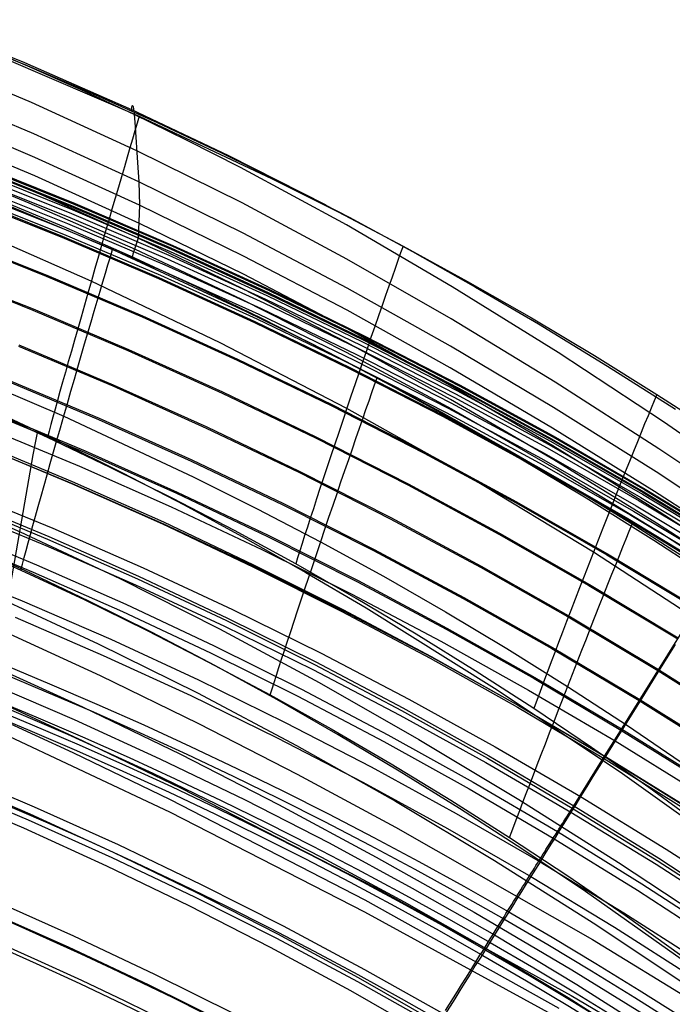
# Model space of a CAD drawing. Extents: x 112 to 670, y -274 to 273.
# Tile 82 of 84: x 488 to 527, y 197 to 257. Entities that reach past the tile are written whole.
import ezdxf

# ---------------------------------------------------------------- set-up
doc = ezdxf.new("R2010")
doc.units = 0
doc.layers.add('PREDEFINITO', color=7, linetype='CONTINUOUS')

msp = doc.modelspace()

# ---------------------------------------------------------------- linework, layer by layer
at = {"layer": 'PREDEFINITO'}
for p, q in [((487.97, 254.211, 403.387), (481.494, 256.818, 403.072)), ((484.149, 255.658, 404.415), (488.123, 254.045, 404.426)), ((488.16, 254.007, 387.391), (484.941, 255.363, 387.237)), ((488.374, 251.811, 371.517), (481.97, 254.492, 371.217)), ((486.731, 254.494, 404.412), (494.901, 250.981, 404.428)), ((494.449, 251.368, 403.729), (487.97, 254.211, 403.387)), ((488.123, 254.045, 404.426), (492.066, 252.359, 404.433)), ((491.377, 252.582, 387.552), (488.16, 254.007, 387.391)), ((488.517, 249.914, 355.667), (482.139, 252.598, 355.362)), ((494.592, 251.086, 387.721), (491.377, 252.582, 387.552)), ((492.066, 252.359, 404.433), (495.981, 250.6, 404.436)), ((494.755, 248.891, 371.845), (488.374, 251.811, 371.517)), ((494.448, 251.305, 404.434), (494.449, 251.368, 403.729)), ((494.449, 251.368, 403.729), (494.455, 251.514, 401.64)), ((500.325, 248.579, 404.065), (494.449, 251.368, 403.729)), ((494.455, 251.514, 401.64), (494.466, 251.6, 399.589)), ((494.466, 251.6, 399.589), (494.482, 251.631, 397.571)), ((494.482, 251.631, 397.571), (494.5, 251.61, 395.578)), ((494.5, 251.61, 395.578), (494.522, 251.542, 393.603)), ((494.522, 251.542, 393.603), (494.545, 251.429, 391.64)), ((494.545, 251.429, 391.64), (494.568, 251.276, 389.682)), ((488.585, 248.489, 339.739), (482.221, 251.169, 339.433)), ((494.568, 251.276, 389.682), (494.592, 251.086, 387.721)), ((494.592, 251.086, 387.721), (494.638, 250.616, 383.776)), ((497.805, 249.519, 387.898), (494.592, 251.086, 387.721)), ((494.901, 250.981, 404.428), (502.946, 247.19, 404.429)), ((494.638, 250.616, 383.776), (494.817, 247.873, 363.917)), ((495.981, 250.6, 404.436), (499.872, 248.765, 404.435)), ((488.583, 247.368, 323.786), (482.217, 250.042, 323.482)), ((494.865, 247.017, 355.997), (488.517, 249.914, 355.667)), ((488.476, 246.451, 307.853), (482.088, 249.102, 307.552)), ((501.016, 247.881, 388.084), (497.805, 249.519, 387.898)), ((494.916, 245.606, 340.068), (488.585, 248.489, 339.739)), ((501.114, 245.729, 372.202), (494.755, 248.891, 371.845)), ((499.872, 248.765, 404.435), (503.741, 246.853, 404.429)), ((506.205, 245.593, 404.423), (500.325, 248.579, 404.065)), ((488.247, 245.725, 291.844), (481.813, 248.322, 291.557)), ((484.972, 247.855, 259.832), (490.923, 245.466, 259.78)), ((484.987, 247.876, 270.953), (490.939, 245.49, 270.9)), ((484.992, 247.909, 261.017), (490.944, 245.52, 260.965)), ((485.041, 248.032, 269.774), (490.996, 245.642, 269.721)), ((485.048, 248.059, 264.896), (491.003, 245.668, 264.844)), ((485.059, 248.09, 266.077), (491.015, 245.698, 266.025)), ((494.817, 247.873, 363.917), (494.865, 247.017, 355.997)), ((507.429, 244.403, 388.477), (501.016, 247.881, 388.084)), ((484.763, 247.228, 271.926), (490.705, 244.857, 271.879)), ((484.848, 247.475, 271.787), (490.795, 245.098, 271.737)), ((484.926, 247.701, 271.453), (490.876, 245.319, 271.401)), ((494.915, 244.494, 324.113), (488.583, 247.368, 323.786)), ((484.63, 246.847, 272.085), (490.566, 244.485, 272.044)), ((494.865, 247.017, 355.997), (494.916, 245.606, 340.068)), ((501.181, 243.905, 356.351), (494.865, 247.017, 355.997)), ((502.946, 247.19, 404.429), (506.918, 245.19, 404.422)), ((503.741, 246.853, 404.429), (507.59, 244.864, 404.419)), ((484.297, 246.02, 225.82), (490.205, 243.656, 225.772)), ((484.322, 246.087, 227.002), (490.231, 243.722, 226.954)), ((484.397, 246.202, 272.293), (490.319, 243.851, 272.256)), ((484.501, 246.484, 272.217), (490.429, 244.129, 272.179)), ((493.281, 242.907, 278.161), (485.088, 246.362, 278.149)), ((494.835, 243.598, 308.174), (488.476, 246.451, 307.853)), ((490.34, 244.278, 278.151), (486.268, 245.981, 278.146)), ((494.664, 242.923, 292.151), (488.247, 245.725, 291.844)), ((490.923, 245.466, 259.78), (496.82, 242.935, 259.726)), ((490.939, 245.49, 270.9), (496.839, 242.961, 270.845)), ((490.944, 245.52, 260.965), (496.843, 242.987, 260.911)), ((490.996, 245.642, 269.721), (496.899, 243.11, 269.666)), ((491.003, 245.668, 264.844), (496.906, 243.134, 264.789)), ((491.015, 245.698, 266.025), (496.919, 243.164, 265.97)), ((494.916, 245.606, 340.068), (494.835, 243.598, 308.174)), ((501.212, 242.521, 340.42), (494.916, 245.606, 340.068)), ((507.45, 242.332, 372.586), (501.114, 245.729, 372.202)), ((490.705, 244.857, 271.879), (496.595, 242.345, 271.83)), ((490.795, 245.098, 271.737), (496.689, 242.579, 271.684)), ((490.876, 245.319, 271.401), (496.774, 242.794, 271.347)), ((506.918, 245.19, 404.422), (510.854, 243.122, 404.409)), ((507.59, 244.864, 404.419), (511.422, 242.795, 404.404)), ((491.995, 241.001, 409.73), (484.082, 244.474, 409.729)), ((494.37, 242.504, 278.158), (490.34, 244.278, 278.151)), ((490.566, 244.485, 272.044), (496.449, 241.981, 272)), ((501.212, 241.418, 324.464), (494.915, 244.494, 324.113)), ((513.833, 240.666, 388.9), (507.429, 244.403, 388.477)), ((483.421, 243.636, 181.937), (489.274, 241.305, 181.894)), ((483.445, 243.7, 183.12), (489.299, 241.368, 183.077)), ((490.205, 243.656, 225.772), (496.061, 241.151, 225.722)), ((490.231, 243.722, 226.954), (496.088, 241.216, 226.904)), ((490.319, 243.851, 272.256), (496.189, 241.358, 272.218)), ((490.429, 244.129, 272.179), (496.305, 241.631, 272.14)), ((507.467, 240.585, 356.729), (501.181, 243.905, 356.351)), ((494.835, 243.598, 308.174), (494.499, 242.64, 281.734)), ((501.163, 240.541, 308.516), (494.835, 243.598, 308.174)), ((496.899, 243.11, 269.666), (502.745, 240.436, 269.609)), ((496.906, 243.134, 264.789), (502.751, 240.458, 264.733)), ((496.919, 243.164, 265.97), (502.765, 240.488, 265.914)), ((510.854, 243.122, 404.409), (514.752, 240.983, 404.389)), ((501.352, 239.171, 278.176), (493.281, 242.907, 278.161)), ((498.36, 240.659, 278.167), (494.37, 242.504, 278.158)), ((494.499, 242.64, 281.734), (494.468, 242.46, 278.159)), ((501.062, 239.911, 292.479), (494.664, 242.923, 292.151)), ((496.689, 242.579, 271.684), (502.526, 239.92, 271.63)), ((496.774, 242.794, 271.347), (502.615, 240.129, 271.291)), ((496.82, 242.935, 259.726), (502.661, 240.262, 259.671)), ((496.839, 242.961, 270.845), (502.683, 240.291, 270.788)), ((496.843, 242.987, 260.911), (502.685, 240.314, 260.855)), ((507.473, 239.238, 340.796), (501.212, 242.521, 340.42)), ((511.422, 242.795, 404.404), (515.24, 240.645, 404.384)), ((496.449, 241.981, 272), (502.277, 239.337, 271.956)), ((496.595, 242.345, 271.83), (502.43, 239.691, 271.78)), ((513.764, 238.713, 372.996), (507.45, 242.332, 372.586)), ((482.656, 241.555, 144.218), (488.46, 239.251, 144.179)), ((482.68, 241.621, 145.401), (488.486, 239.317, 145.362)), ((489.274, 241.305, 181.894), (495.075, 238.833, 181.849)), ((489.299, 241.368, 183.077), (495.101, 238.895, 183.032)), ((496.189, 241.358, 272.218), (502.005, 238.725, 272.178)), ((496.305, 241.631, 272.14), (502.127, 238.994, 272.1)), ((507.475, 238.146, 324.836), (501.212, 241.418, 324.464)), ((499.787, 237.273, 409.751), (491.995, 241.001, 409.73)), ((496.061, 241.151, 225.722), (501.86, 238.505, 225.67)), ((496.088, 241.216, 226.904), (501.889, 238.569, 226.852)), ((502.311, 238.743, 278.175), (498.36, 240.659, 278.167)), ((520.227, 236.688, 389.35), (513.833, 240.666, 388.9)), ((514.752, 240.983, 404.389), (518.612, 238.775, 404.363)), ((515.24, 240.645, 404.384), (519.046, 238.413, 404.359)), ((507.462, 237.284, 308.879), (501.163, 240.541, 308.516)), ((502.615, 240.129, 271.291), (508.396, 237.325, 271.233)), ((502.661, 240.262, 259.671), (508.441, 237.451, 259.613)), ((502.683, 240.291, 270.788), (508.466, 237.483, 270.73)), ((502.685, 240.314, 260.855), (508.466, 237.502, 260.798)), ((502.745, 240.436, 269.609), (508.53, 237.623, 269.55)), ((502.751, 240.458, 264.733), (508.536, 237.644, 264.675)), ((502.765, 240.488, 265.914), (508.551, 237.673, 265.856)), ((513.723, 237.064, 357.131), (507.467, 240.585, 356.729)), ((507.44, 236.688, 292.828), (501.062, 239.911, 292.479)), ((502.43, 239.691, 271.78), (508.204, 236.9, 271.727)), ((502.526, 239.92, 271.63), (508.304, 237.122, 271.574)), ((488.46, 239.251, 144.179), (494.213, 236.809, 144.138)), ((488.486, 239.317, 145.362), (494.241, 236.874, 145.321)), ((495.101, 238.895, 183.032), (500.848, 236.285, 182.986)), ((505.338, 237.199, 278.183), (501.352, 239.171, 278.176)), ((502.127, 238.994, 272.1), (507.889, 236.219, 272.058)), ((502.277, 239.337, 271.956), (508.046, 236.554, 271.909)), ((513.701, 235.765, 341.193), (507.473, 239.238, 340.796)), ((495.075, 238.833, 181.849), (500.821, 236.224, 181.803)), ((501.86, 238.505, 225.67), (507.6, 235.723, 225.617)), ((501.889, 238.569, 226.852), (507.63, 235.786, 226.799)), ((502.005, 238.725, 272.178), (507.761, 235.955, 272.137)), ((506.227, 236.754, 278.183), (502.311, 238.743, 278.175)), ((520.056, 234.885, 373.431), (513.764, 238.713, 372.996)), ((518.612, 238.775, 404.363), (522.43, 236.497, 404.33)), ((519.046, 238.413, 404.359), (523.215, 235.866, 404.323)), ((513.704, 234.685, 325.23), (507.475, 238.146, 324.836)), ((508.551, 237.673, 265.856), (514.272, 234.722, 265.796)), ((487.623, 237.139, 106.899), (493.328, 234.728, 106.862)), ((507.448, 233.298, 409.799), (499.787, 237.273, 409.751)), ((509.288, 235.158, 278.189), (505.338, 237.199, 278.183)), ((513.731, 233.831, 309.262), (507.462, 237.284, 308.879)), ((508.304, 237.122, 271.574), (514.019, 234.188, 271.516)), ((508.396, 237.325, 271.233), (514.113, 234.385, 271.173)), ((508.441, 237.451, 259.613), (514.157, 234.503, 259.554)), ((508.466, 237.502, 260.798), (514.183, 234.553, 260.738)), ((508.466, 237.483, 270.73), (514.185, 234.538, 270.669)), ((508.53, 237.623, 269.55), (514.251, 234.674, 269.489)), ((508.536, 237.644, 264.675), (514.257, 234.693, 264.615)), ((487.596, 237.07, 105.715), (493.299, 234.66, 105.679)), ((494.213, 236.809, 144.138), (499.912, 234.231, 144.096)), ((494.241, 236.874, 145.321), (499.941, 234.295, 145.279)), ((510.11, 234.694, 278.19), (506.227, 236.754, 278.183)), ((513.797, 233.254, 293.199), (507.44, 236.688, 292.828)), ((508.046, 236.554, 271.909), (513.752, 233.636, 271.862)), ((508.204, 236.9, 271.727), (513.916, 233.972, 271.673)), ((519.951, 233.353, 357.554), (513.723, 237.064, 357.131)), ((526.609, 232.483, 389.826), (520.227, 236.688, 389.35)), ((522.43, 236.497, 404.33), (526.207, 234.15, 404.291)), ((482.381, 236.223, 273.101), (490.331, 232.832, 273.078)), ((500.821, 236.224, 181.803), (506.508, 233.479, 181.755)), ((500.848, 236.285, 182.986), (506.537, 233.539, 182.937)), ((507.761, 235.955, 272.137), (513.455, 233.049, 272.095)), ((507.889, 236.219, 272.058), (513.589, 233.309, 272.015)), ((507.6, 235.723, 225.617), (513.276, 232.805, 225.562)), ((507.63, 235.786, 226.799), (513.308, 232.867, 226.744)), ((519.898, 232.109, 341.611), (513.701, 235.765, 341.193)), ((523.215, 235.866, 404.323), (527.328, 233.248, 404.281)), ((486.781, 235.014, 72.401), (492.436, 232.633, 72.368)), ((486.812, 235.092, 73.58), (492.469, 232.71, 73.548)), ((493.328, 234.728, 106.862), (498.979, 232.182, 106.824)), ((513.201, 233.047, 278.192), (509.288, 235.158, 278.189)), ((513.961, 232.561, 278.196), (510.11, 234.694, 278.19)), ((514.257, 234.693, 264.615), (519.909, 231.608, 264.554)), ((514.272, 234.722, 265.796), (519.925, 231.637, 265.734)), ((526.327, 230.858, 373.889), (520.056, 234.885, 373.431)), ((493.299, 234.66, 105.679), (498.948, 232.115, 105.642)), ((499.912, 234.231, 144.096), (505.553, 231.518, 144.053)), ((499.941, 234.295, 145.279), (505.584, 231.581, 145.235)), ((519.902, 231.041, 325.644), (513.704, 234.685, 325.23)), ((514.019, 234.188, 271.516), (519.665, 231.12, 271.457)), ((514.113, 234.385, 271.173), (519.762, 231.311, 271.112)), ((514.157, 234.503, 259.554), (519.805, 231.421, 259.493)), ((514.183, 234.553, 260.738), (519.832, 231.471, 260.677)), ((514.185, 234.538, 270.669), (519.836, 231.458, 270.607)), ((514.251, 234.674, 269.489), (519.904, 231.591, 269.427)), ((526.207, 234.15, 404.291), (529.94, 231.734, 404.246)), ((506.537, 233.539, 182.937), (512.163, 230.659, 182.888)), ((519.972, 230.187, 309.667), (513.731, 233.831, 309.262)), ((513.752, 233.636, 271.862), (519.391, 230.585, 271.813)), ((513.916, 233.972, 271.673), (519.56, 230.911, 271.618)), ((489.34, 231.549, 403.488), (485.501, 233.293, 403.499)), ((485.983, 233.001, 42.824), (491.592, 230.649, 42.795)), ((486.014, 233.08, 44.013), (491.625, 230.727, 43.984)), ((486.298, 233.066, 403.457), (490.109, 231.275, 403.463)), ((506.508, 233.479, 181.755), (512.132, 230.6, 181.705)), ((514.977, 229.075, 409.88), (507.448, 233.298, 409.799)), ((517.076, 230.866, 278.193), (513.201, 233.047, 278.192)), ((513.455, 233.049, 272.095), (519.082, 230.011, 272.051)), ((513.589, 233.309, 272.015), (519.222, 230.266, 271.97)), ((520.132, 229.61, 293.593), (513.797, 233.254, 293.199)), ((526.152, 229.459, 357.999), (519.951, 233.353, 357.554)), ((490.331, 232.832, 273.078), (498.164, 229.169, 273.05)), ((492.436, 232.633, 72.368), (498.038, 230.119, 72.335)), ((492.469, 232.71, 73.548), (498.073, 230.195, 73.514)), ((513.276, 232.805, 225.562), (518.884, 229.755, 225.506)), ((513.308, 232.867, 226.744), (518.918, 229.815, 226.687)), ((517.784, 230.356, 278.2), (513.961, 232.561, 278.196)), ((532.98, 228.067, 390.327), (526.609, 232.483, 389.826)), ((485.677, 232.133, 273.049), (491.276, 229.809, 273.017)), ((488.62, 231.222, 401.403), (488.76, 231.928, 403.457)), ((498.948, 232.115, 105.642), (504.54, 229.437, 105.603)), ((498.979, 232.182, 106.824), (504.572, 229.503, 106.786)), ((526.065, 228.277, 342.05), (519.898, 232.109, 341.611)), ((485.274, 231.215, 19.622), (490.841, 228.888, 19.596)), ((488.484, 230.494, 399.416), (488.62, 231.222, 401.403)), ((493.146, 229.737, 403.491), (489.34, 231.549, 403.488)), ((490.109, 231.275, 403.463), (493.879, 229.409, 403.485)), ((505.553, 231.518, 144.053), (511.133, 228.674, 144.008)), ((505.584, 231.581, 145.235), (511.165, 228.735, 145.19)), ((519.665, 231.12, 271.457), (525.241, 227.92, 271.396)), ((519.762, 231.311, 271.112), (525.339, 228.105, 271.049)), ((519.805, 231.421, 259.493), (525.38, 228.208, 259.431)), ((519.832, 231.471, 260.677), (525.409, 228.256, 260.615)), ((519.836, 231.458, 270.607), (525.415, 228.248, 270.543)), ((519.904, 231.591, 269.427), (525.485, 228.376, 269.363)), ((519.909, 231.608, 264.554), (525.489, 228.391, 264.491)), ((519.925, 231.637, 265.734), (525.506, 228.419, 265.671)), ((485.225, 231.091, 18.468), (490.789, 228.766, 18.443)), ((485.255, 231.07, 273.007), (490.83, 228.762, 272.975)), ((491.592, 230.649, 42.795), (497.149, 228.166, 42.765)), ((491.625, 230.727, 43.984), (497.183, 228.242, 43.953)), ((512.132, 230.6, 181.705), (517.69, 227.59, 181.654)), ((512.163, 230.659, 182.888), (517.722, 227.648, 182.837)), ((520.911, 228.615, 278.191), (517.076, 230.866, 278.193)), ((519.391, 230.585, 271.813), (524.96, 227.402, 271.763)), ((519.56, 230.911, 271.618), (525.133, 227.719, 271.562)), ((526.07, 227.22, 326.079), (519.902, 231.041, 325.644)), ((532.578, 226.645, 374.369), (526.327, 230.858, 373.889)), ((488.219, 228.983, 395.591), (488.484, 230.494, 399.416)), ((498.038, 230.119, 72.335), (503.584, 227.473, 72.3)), ((498.073, 230.195, 73.514), (503.62, 227.548, 73.479)), ((521.929, 227.864, 278.199), (517.784, 230.356, 278.2)), ((519.082, 230.011, 272.051), (524.639, 226.841, 272.007)), ((519.222, 230.266, 271.97), (524.784, 227.091, 271.925)), ((526.185, 226.357, 310.092), (519.972, 230.187, 309.667)), ((491.276, 229.809, 273.017), (496.824, 227.355, 272.983)), ((496.919, 227.857, 403.508), (493.146, 229.737, 403.491)), ((493.879, 229.409, 403.485), (497.612, 227.47, 403.525)), ((504.54, 229.437, 105.603), (510.071, 226.628, 105.563)), ((504.572, 229.503, 106.786), (510.105, 226.693, 106.746)), ((518.884, 229.755, 225.506), (524.422, 226.573, 225.448)), ((518.918, 229.815, 226.687), (524.456, 226.633, 226.63)), ((526.446, 225.753, 294.011), (520.132, 229.61, 293.593)), ((532.328, 225.39, 358.463), (526.152, 229.459, 357.999)), ((487.128, 222.707, 380.602), (488.219, 228.983, 395.591)), ((490.789, 228.766, 18.443), (496.301, 226.311, 18.416)), ((490.83, 228.762, 272.975), (496.354, 226.323, 272.941)), ((490.841, 228.888, 19.596), (496.356, 226.431, 19.569)), ((498.164, 229.169, 273.05), (502.033, 227.233, 273.036)), ((511.165, 228.735, 145.19), (516.68, 225.76, 145.144)), ((522.369, 224.604, 409.988), (514.977, 229.075, 409.88)), ((481.66, 228.435, 387.975), (487.691, 225.84, 388.201)), ((484.166, 228.322, 272.778), (489.677, 226.053, 272.747)), ((497.149, 228.166, 42.765), (502.649, 225.553, 42.734)), ((497.183, 228.242, 43.953), (502.686, 225.628, 43.922)), ((511.133, 228.674, 144.008), (516.646, 225.699, 143.962)), ((524.705, 226.296, 278.187), (520.911, 228.615, 278.191)), ((525.38, 228.208, 259.431), (530.88, 224.865, 259.367)), ((525.409, 228.256, 260.615), (530.909, 224.912, 260.551)), ((525.415, 228.248, 270.543), (530.919, 224.907, 270.479)), ((525.485, 228.376, 269.363), (530.99, 225.031, 269.298)), ((525.489, 228.391, 264.491), (530.993, 225.045, 264.427)), ((525.506, 228.419, 265.671), (531.01, 225.072, 265.607)), ((532.202, 224.277, 342.508), (526.065, 228.277, 342.05)), ((483.87, 227.674, -6.989), (489.354, 225.398, -7.014)), ((483.934, 227.835, -5.758), (489.422, 225.557, -5.782)), ((500.657, 225.909, 403.543), (496.919, 227.857, 403.508)), ((503.62, 227.548, 73.479), (509.108, 224.772, 73.444)), ((517.69, 227.59, 181.654), (523.178, 224.451, 181.603)), ((517.722, 227.648, 182.837), (523.211, 224.508, 182.785)), ((526.017, 225.302, 278.193), (521.929, 227.864, 278.199)), ((525.133, 227.719, 271.562), (530.63, 224.396, 271.504)), ((525.241, 227.92, 271.396), (530.741, 224.591, 271.334)), ((525.339, 228.105, 271.049), (530.841, 224.769, 270.985)), ((483.75, 227.272, 272.603), (489.237, 225.018, 272.574)), ((496.824, 227.355, 272.983), (502.318, 224.771, 272.948)), ((497.612, 227.47, 403.525), (501.31, 225.458, 403.582)), ((502.033, 227.233, 273.036), (505.868, 225.226, 273.025)), ((503.584, 227.473, 72.3), (509.07, 224.699, 72.264)), ((524.784, 227.091, 271.925), (530.273, 223.787, 271.879)), ((524.96, 227.402, 271.763), (530.453, 224.09, 271.712)), ((532.208, 223.231, 326.533), (526.07, 227.22, 326.079)), ((496.356, 226.431, 19.569), (501.817, 223.846, 19.541)), ((510.071, 226.628, 105.563), (515.538, 223.692, 105.522)), ((510.105, 226.693, 106.746), (515.573, 223.755, 106.704)), ((524.422, 226.573, 225.448), (529.884, 223.264, 225.389)), ((524.456, 226.633, 226.63), (529.92, 223.322, 226.57)), ((524.639, 226.841, 272.007), (530.122, 223.543, 271.962)), ((532.372, 222.346, 310.538), (526.185, 226.357, 310.092)), ((483.235, 226.093, -14.557), (488.68, 223.836, -14.575)), ((487.691, 225.84, 388.201), (493.723, 223.018, 388.449)), ((489.677, 226.053, 272.747), (495.139, 223.656, 272.715)), ((496.301, 226.311, 18.416), (501.759, 223.727, 18.388)), ((496.354, 226.323, 272.941), (501.824, 223.757, 272.907)), ((504.358, 223.892, 403.598), (500.657, 225.909, 403.543)), ((516.68, 225.76, 145.144), (522.126, 222.656, 145.097)), ((528.455, 223.907, 278.179), (524.705, 226.296, 278.187)), ((532.736, 221.685, 294.455), (526.446, 225.753, 294.011)), ((483.056, 225.648, -15.477), (488.49, 223.397, -15.493)), ((483.887, 225.235, 279.533), (487.737, 223.517, 279.512)), ((487.97, 223.491, 279.521), (484.049, 225.259, 279.545)), ((489.354, 225.398, -7.014), (494.789, 222.994, -7.039)), ((489.422, 225.557, -5.782), (494.86, 223.151, -5.807)), ((501.31, 225.458, 403.582), (504.979, 223.378, 403.658)), ((502.649, 225.553, 42.734), (508.091, 222.812, 42.701)), ((502.686, 225.628, 43.922), (508.129, 222.885, 43.89)), ((505.868, 225.226, 273.025), (509.665, 223.147, 273.016)), ((516.646, 225.699, 143.962), (522.091, 222.597, 143.915)), ((530.052, 222.669, 278.185), (526.017, 225.302, 278.193)), ((489.237, 225.018, 272.574), (494.674, 222.637, 272.543)), ((502.318, 224.771, 272.948), (507.755, 222.061, 272.913)), ((509.07, 224.699, 72.264), (514.492, 221.798, 72.228)), ((509.108, 224.772, 73.444), (514.532, 221.87, 73.407)), ((529.618, 219.884, 410.112), (522.369, 224.604, 409.988)), ((523.593, 213.146, 30.927), (530.909, 224.912, 260.551)), ((523.178, 224.451, 181.603), (528.592, 221.185, 181.55)), ((523.211, 224.508, 182.785), (528.627, 221.241, 182.732)), ((482.401, 223.87, 271.644), (487.809, 221.666, 271.618)), ((487.737, 223.517, 279.512), (491.556, 221.732, 279.487)), ((491.845, 221.65, 279.495), (487.97, 223.491, 279.521)), ((488.49, 223.397, -15.493), (493.875, 221.019, -15.51)), ((488.68, 223.836, -14.575), (494.076, 221.453, -14.593)), ((495.139, 223.656, 272.715), (500.547, 221.133, 272.682)), ((501.759, 223.727, 18.388), (507.158, 221.017, 18.36)), ((501.817, 223.846, 19.541), (507.219, 221.134, 19.513)), ((501.824, 223.757, 272.907), (507.238, 221.064, 272.871)), ((508.021, 221.805, 403.674), (504.358, 223.892, 403.598)), ((504.979, 223.378, 403.658), (508.621, 221.229, 403.753)), ((515.538, 223.692, 105.522), (520.937, 220.628, 105.48)), ((515.573, 223.755, 106.704), (520.973, 220.691, 106.662)), ((493.723, 223.018, 388.449), (499.755, 219.976, 388.72)), ((494.789, 222.994, -7.039), (500.169, 220.464, -7.065)), ((494.86, 223.151, -5.807), (500.244, 220.618, -5.834)), ((508.091, 222.812, 42.701), (513.47, 219.945, 42.668)), ((508.129, 222.885, 43.89), (513.51, 220.017, 43.857)), ((509.665, 223.147, 273.016), (513.422, 220.996, 273.012)), ((494.674, 222.637, 272.543), (500.059, 220.131, 272.511)), ((522.091, 222.597, 143.915), (527.463, 219.369, 143.867)), ((522.126, 222.656, 145.097), (527.499, 219.427, 145.049)), ((486.405, 221.838, 290.175), (492.412, 219.063, 290.406)), ((487.809, 221.666, 271.618), (493.169, 219.336, 271.59)), ((491.556, 221.732, 279.487), (495.343, 219.88, 279.463)), ((495.675, 219.736, 279.469), (491.845, 221.65, 279.495)), ((507.755, 222.061, 272.913), (513.13, 219.225, 272.876)), ((511.643, 219.65, 403.773), (508.021, 221.805, 403.674)), ((514.492, 221.798, 72.228), (519.848, 218.771, 72.19)), ((514.532, 221.87, 73.407), (519.889, 218.842, 73.369)), ((493.875, 221.019, -15.51), (499.206, 218.517, -15.527)), ((494.076, 221.453, -14.593), (499.418, 218.945, -14.612)), ((500.547, 221.133, 272.682), (505.9, 218.486, 272.648)), ((507.158, 221.017, 18.36), (512.495, 218.183, 18.331)), ((507.219, 221.134, 19.513), (512.559, 218.297, 19.484)), ((507.238, 221.064, 272.871), (512.59, 218.246, 272.834)), ((508.621, 221.229, 403.753), (516.386, 216.384, 404.02)), ((513.422, 220.996, 273.012), (517.137, 218.773, 273.011)), ((487.387, 220.676, 271.226), (492.724, 218.362, 271.2)), ((500.169, 220.464, -7.065), (505.493, 217.811, -7.092)), ((500.244, 220.618, -5.834), (505.571, 217.962, -5.861)), ((520.937, 220.628, 105.48), (526.264, 217.441, 105.437)), ((520.973, 220.691, 106.662), (526.302, 217.502, 106.619)), ((486.561, 219.879, 372.789), (492.524, 217.136, 373.034)), ((495.343, 219.88, 279.463), (499.095, 217.96, 279.441)), ((499.755, 219.976, 388.72), (505.787, 216.724, 389.013)), ((500.059, 220.131, 272.511), (505.389, 217.501, 272.478)), ((513.47, 219.945, 42.668), (518.783, 216.955, 42.635)), ((513.51, 220.017, 43.857), (518.825, 217.026, 43.823)), ((493.169, 219.336, 271.59), (498.477, 216.883, 271.562)), ((499.463, 217.75, 279.445), (495.675, 219.736, 279.469)), ((515.223, 217.428, 403.891), (511.643, 219.65, 403.773)), ((513.13, 219.225, 272.876), (518.44, 216.265, 272.838)), ((492.412, 219.063, 290.406), (498.414, 216.086, 290.664)), ((499.418, 218.945, -14.612), (504.703, 216.313, -14.632)), ((517.137, 218.773, 273.011), (520.808, 216.479, 273.013)), ((519.848, 218.771, 72.19), (525.132, 215.622, 72.152)), ((519.889, 218.842, 73.369), (525.176, 215.691, 73.331)), ((527.312, 219.022, 272.766), (526.909, 218.375, 272.811)), ((492.724, 218.362, 271.2), (498.01, 215.925, 271.172)), ((499.206, 218.517, -15.527), (504.481, 215.892, -15.544)), ((505.9, 218.486, 272.648), (511.193, 215.716, 272.614)), ((512.495, 218.183, 18.331), (517.767, 215.226, 18.301)), ((512.559, 218.297, 19.484), (517.833, 215.338, 19.454)), ((512.59, 218.246, 272.834), (517.878, 215.306, 272.797)), ((526.909, 218.375, 272.811), (526.103, 217.079, 272.861)), ((485.526, 217.956, 306.886), (491.459, 215.246, 307.107)), ((499.095, 217.96, 279.441), (502.814, 215.972, 279.426)), ((503.214, 215.693, 279.427), (499.463, 217.75, 279.445)), ((505.389, 217.501, 272.478), (510.659, 214.749, 272.445)), ((505.493, 217.811, -7.092), (510.756, 215.035, -7.12)), ((505.571, 217.962, -5.861), (510.838, 215.184, -5.888)), ((518.762, 215.141, 404.027), (515.223, 217.428, 403.891)), ((526.264, 217.441, 105.437), (531.593, 214.081, 105.393)), ((526.302, 217.502, 106.619), (531.633, 214.141, 106.575)), ((492.524, 217.136, 373.034), (498.485, 214.234, 373.292)), ((498.477, 216.883, 271.562), (503.732, 214.309, 271.533)), ((518.783, 216.955, 42.635), (524.027, 213.843, 42.6)), ((518.825, 217.026, 43.823), (524.07, 213.912, 43.788)), ((526.103, 217.079, 272.861), (525.297, 215.781, 272.869)), ((485.71, 216.74, 269.172), (490.955, 214.486, 269.149)), ((504.703, 216.313, -14.632), (509.929, 213.561, -14.652)), ((505.787, 216.724, 389.013), (511.817, 213.275, 389.327)), ((516.386, 216.384, 404.02), (523.975, 211.31, 404.338)), ((518.44, 216.265, 272.838), (523.683, 213.185, 272.8)), ((520.808, 216.479, 273.013), (524.431, 214.116, 273.018)), ((485.324, 215.833, 268.58), (490.548, 213.592, 268.557)), ((485.583, 215.918, 356.788), (491.491, 213.2, 357.032)), ((498.01, 215.925, 271.172), (503.242, 213.367, 271.144)), ((498.414, 216.086, 290.664), (504.411, 212.91, 290.949)), ((502.814, 215.972, 279.426), (506.495, 213.916, 279.419)), ((506.928, 213.564, 279.416), (503.214, 215.693, 279.427)), ((504.481, 215.892, -15.544), (509.696, 213.146, -15.563)), ((511.193, 215.716, 272.614), (516.423, 212.825, 272.578)), ((525.297, 215.781, 272.869), (523.683, 213.185, 272.8)), ((525.176, 215.691, 73.331), (530.465, 212.369, 73.291)), ((484.995, 215.189, 323.758), (490.884, 212.481, 323.988)), ((491.459, 215.246, 307.107), (497.388, 212.376, 307.352)), ((510.756, 215.035, -7.12), (515.956, 212.139, -7.148)), ((510.838, 215.184, -5.888), (516.041, 212.285, -5.916)), ((517.767, 215.226, 18.301), (522.971, 212.149, 18.271)), ((517.833, 215.338, 19.454), (523.039, 212.259, 19.423)), ((517.878, 215.306, 272.797), (523.098, 212.245, 272.759)), ((522.258, 212.79, 404.177), (518.762, 215.141, 404.027)), ((525.132, 215.622, 72.152), (530.42, 212.302, 72.113)), ((490.955, 214.486, 269.149), (496.151, 212.111, 269.125)), ((510.659, 214.749, 272.445), (515.867, 211.877, 272.41)), ((485.011, 214.417, 340.42), (496.772, 208.872, 340.913)), ((498.485, 214.234, 373.292), (504.445, 211.179, 373.563)), ((503.732, 214.309, 271.533), (508.928, 211.616, 271.503)), ((506.495, 213.916, 279.419), (510.137, 211.793, 279.422)), ((524.027, 213.843, 42.6), (529.273, 210.562, 42.564)), ((524.07, 213.912, 43.788), (529.318, 210.63, 43.752)), ((524.431, 214.116, 273.018), (528.006, 211.687, 273.023)), ((490.548, 213.592, 268.557), (495.723, 211.233, 268.534)), ((503.242, 213.367, 271.144), (508.417, 210.691, 271.115)), ((510.61, 211.365, 279.417), (506.928, 213.564, 279.416)), ((509.929, 213.561, -14.652), (515.092, 210.69, -14.673)), ((511.817, 213.275, 389.327), (517.847, 209.638, 389.66)), ((491.491, 213.2, 357.032), (497.398, 210.354, 357.289)), ((504.411, 212.91, 290.949), (510.401, 209.533, 291.262)), ((509.696, 213.146, -15.563), (514.848, 210.282, -15.581)), ((516.423, 212.825, 272.578), (521.587, 209.814, 272.542)), ((525.712, 210.378, 404.337), (522.258, 212.79, 404.177)), ((523.039, 212.259, 19.423), (523.593, 213.146, 30.927)), ((523.683, 213.185, 272.8), (523.098, 212.245, 272.759)), ((523.683, 213.185, 272.8), (528.93, 209.936, 272.76)), ((490.884, 212.481, 323.988), (496.769, 209.637, 324.237)), ((496.151, 212.111, 269.125), (501.295, 209.619, 269.1)), ((497.388, 212.376, 307.352), (503.313, 209.347, 307.621)), ((515.956, 212.139, -7.148), (521.089, 209.125, -7.177)), ((516.041, 212.285, -5.916), (521.178, 209.267, -5.945)), ((521.178, 209.267, -5.945), (523.039, 212.259, 19.423)), ((523.098, 212.245, 272.759), (522.341, 211.027, 272.68)), ((522.971, 212.149, 18.271), (528.178, 208.904, 18.24)), ((523.039, 212.259, 19.423), (528.249, 209.012, 19.391)), ((523.098, 212.245, 272.759), (528.324, 209.017, 272.719)), ((508.928, 211.616, 271.503), (514.064, 208.804, 271.473)), ((510.137, 211.793, 279.422), (513.739, 209.604, 279.435)), ((515.867, 211.877, 272.41), (521.01, 208.886, 272.375)), ((483.186, 210.963, -18.212), (488.28, 208.772, -18.203)), ((483.423, 211.374, 264.982), (488.543, 209.2, 264.963)), ((495.723, 211.233, 268.534), (500.846, 208.756, 268.511)), ((504.445, 211.179, 373.563), (510.403, 207.978, 373.846)), ((514.261, 209.095, 279.43), (510.61, 211.365, 279.417)), ((522.341, 211.027, 272.68), (521.964, 210.42, 272.62)), ((523.975, 211.31, 404.338), (531.411, 206.015, 404.665)), ((483.083, 210.575, 264.215), (488.184, 208.414, 264.197)), ((497.398, 210.354, 357.289), (509.207, 204.295, 357.835)), ((508.417, 210.691, 271.115), (513.532, 207.897, 271.086)), ((514.848, 210.282, -15.581), (519.934, 207.3, -15.6)), ((515.092, 210.69, -14.673), (520.188, 207.701, -14.694)), ((521.964, 210.42, 272.62), (521.587, 209.814, 272.542)), ((532.493, 205.379, 404.669), (525.712, 210.378, 404.337)), ((482.821, 210.101, -17.77), (487.895, 207.924, -17.761)), ((521.587, 209.814, 272.542), (521.298, 209.349, 272.466)), ((521.587, 209.814, 272.542), (526.757, 206.64, 272.504)), ((488.543, 209.2, 264.963), (493.616, 206.911, 264.944)), ((496.769, 209.637, 324.237), (508.532, 203.566, 324.787)), ((501.295, 209.619, 269.1), (506.383, 207.011, 269.075)), ((503.313, 209.347, 307.621), (509.233, 206.162, 307.913)), ((510.401, 209.533, 291.262), (516.385, 205.956, 291.602)), ((513.739, 209.604, 279.435), (517.301, 207.347, 279.459)), ((518.095, 206.618, 279.459), (514.261, 209.095, 279.43)), ((517.847, 209.638, 389.66), (523.876, 205.826, 390.014)), ((520.852, 208.748, -10.191), (521.178, 209.267, -5.945)), ((521.298, 209.349, 272.466), (521.01, 208.886, 272.375)), ((521.089, 209.125, -7.177), (526.226, 205.946, -7.207)), ((521.178, 209.267, -5.945), (526.318, 206.086, -5.975)), ((488.28, 208.772, -18.203), (493.325, 206.465, -18.195)), ((496.772, 208.872, 340.913), (508.525, 202.856, 341.46)), ((500.846, 208.756, 268.511), (505.914, 206.163, 268.486)), ((514.064, 208.804, 271.473), (519.136, 205.876, 271.442)), ((520.772, 208.504, 272.29), (520.536, 208.124, 272.195)), ((520.644, 208.42, -12.113), (520.702, 208.511, -11.644)), ((520.702, 208.511, -11.644), (520.756, 208.596, -11.166)), ((520.756, 208.596, -11.166), (520.852, 208.748, -10.191)), ((521.01, 208.886, 272.375), (520.772, 208.504, 272.29)), ((521.01, 208.886, 272.375), (526.158, 205.731, 272.339)), ((487.895, 207.924, -17.761), (492.921, 205.632, -17.751)), ((488.184, 208.414, 264.197), (493.238, 206.137, 264.178)), ((510.403, 207.978, 373.846), (522.315, 201.168, 374.446)), ((513.532, 207.897, 271.086), (518.583, 204.987, 271.056)), ((520.28, 207.845, -14.297), (520.323, 207.913, -14.093)), ((520.536, 208.124, 272.195), (520.3, 207.745, 272.091)), ((520.323, 207.913, -14.093), (520.364, 207.979, -13.885)), ((520.364, 207.979, -13.885), (520.443, 208.102, -13.46)), ((520.443, 208.102, -13.46), (520.515, 208.216, -13.022)), ((520.515, 208.216, -13.022), (520.582, 208.322, -12.573)), ((520.582, 208.322, -12.573), (520.644, 208.42, -12.113)), ((517.301, 207.347, 279.459), (520.82, 205.025, 279.491)), ((520.065, 207.368, 271.978), (519.831, 206.992, 271.857)), ((519.867, 207.195, -15.799), (519.934, 207.3, -15.6)), ((519.934, 207.3, -15.6), (520.002, 207.407, -15.383)), ((519.934, 207.3, -15.6), (525.025, 204.156, -15.619)), ((520.002, 207.407, -15.383), (520.067, 207.509, -15.16)), ((520.3, 207.745, 272.091), (520.065, 207.368, 271.978)), ((520.067, 207.509, -15.16), (520.129, 207.607, -14.93)), ((520.129, 207.607, -14.93), (520.188, 207.701, -14.694)), ((520.188, 207.701, -14.694), (520.235, 207.774, -14.498)), ((520.188, 207.701, -14.694), (525.289, 204.55, -14.716)), ((520.235, 207.774, -14.498), (520.28, 207.845, -14.297)), ((493.616, 206.911, 264.944), (498.638, 204.508, 264.924)), ((506.383, 207.011, 269.075), (511.413, 204.287, 269.05)), ((519.498, 206.609, -16.708), (519.577, 206.734, -16.538)), ((519.577, 206.734, -16.538), (519.653, 206.855, -16.362)), ((519.831, 206.992, 271.857), (519.598, 206.618, 271.726)), ((519.653, 206.855, -16.362), (519.727, 206.972, -16.18)), ((519.727, 206.972, -16.18), (519.798, 207.085, -15.992)), ((519.798, 207.085, -15.992), (519.867, 207.195, -15.799)), ((493.238, 206.137, 264.178), (498.243, 203.747, 264.158)), ((493.325, 206.465, -18.195), (498.318, 204.045, -18.186)), ((505.914, 206.163, 268.486), (510.924, 203.456, 268.462)), ((509.233, 206.162, 307.913), (515.148, 202.826, 308.229)), ((521.881, 204.076, 279.496), (518.095, 206.618, 279.459)), ((519.367, 206.246, 271.588), (519.136, 205.876, 271.442)), ((519.163, 206.075, -17.335), (519.25, 206.214, -17.187)), ((519.25, 206.214, -17.187), (519.335, 206.349, -17.033)), ((519.335, 206.349, -17.033), (519.418, 206.481, -16.873)), ((519.598, 206.618, 271.726), (519.367, 206.246, 271.588)), ((519.418, 206.481, -16.873), (519.498, 206.609, -16.708)), ((526.757, 206.64, 272.504), (531.852, 203.346, 272.466)), ((492.921, 205.632, -17.751), (497.895, 203.226, -17.741)), ((516.385, 205.956, 291.602), (522.361, 202.179, 291.97)), ((518.796, 205.49, -17.875), (518.89, 205.641, -17.748)), ((519.136, 205.876, 271.442), (518.859, 205.43, 271.254)), ((518.89, 205.641, -17.748), (518.983, 205.789, -17.616)), ((518.983, 205.789, -17.616), (519.074, 205.933, -17.478)), ((519.074, 205.933, -17.478), (519.163, 206.075, -17.335)), ((519.136, 205.876, 271.442), (524.215, 202.787, 271.409)), ((523.876, 205.826, 390.014), (529.903, 201.849, 390.385)), ((526.158, 205.731, 272.339), (531.232, 202.459, 272.302)), ((526.226, 205.946, -7.207), (531.288, 202.65, -7.237)), ((526.318, 206.086, -5.975), (531.383, 202.787, -6.005)), ((518.583, 204.987, 271.056), (518.3, 204.532, 270.839)), ((518.4, 204.858, -18.329), (518.501, 205.02, -18.224)), ((518.501, 205.02, -18.224), (518.601, 205.179, -18.113)), ((518.859, 205.43, 271.254), (518.583, 204.987, 271.056)), ((518.583, 204.987, 271.056), (523.641, 201.917, 271.025)), ((518.601, 205.179, -18.113), (518.699, 205.336, -17.996)), ((518.699, 205.336, -17.996), (518.796, 205.49, -17.875)), ((520.82, 205.025, 279.491), (524.294, 202.638, 279.524)), ((498.638, 204.508, 264.924), (503.608, 201.992, 264.903)), ((517.979, 204.185, -18.701), (518.087, 204.357, -18.616)), ((518.3, 204.532, 270.839), (518.018, 204.08, 270.612)), ((518.087, 204.357, -18.616), (518.193, 204.526, -18.525)), ((518.193, 204.526, -18.525), (518.297, 204.693, -18.43)), ((518.297, 204.693, -18.43), (518.4, 204.858, -18.329)), ((525.289, 204.55, -14.716), (530.315, 201.282, -14.739)), ((498.243, 203.747, 264.158), (503.195, 201.245, 264.138)), ((498.318, 204.045, -18.186), (503.257, 201.512, -18.177)), ((509.207, 204.295, 357.835), (521.012, 197.785, 358.423)), ((511.413, 204.287, 269.05), (516.381, 201.451, 269.023)), ((517.65, 203.658, -18.927), (517.761, 203.836, -18.857)), ((518.018, 204.08, 270.612), (517.739, 203.632, 270.373)), ((517.761, 203.836, -18.857), (517.871, 204.012, -18.781)), ((517.871, 204.012, -18.781), (517.979, 204.185, -18.701)), ((529.328, 198.804, 279.561), (521.881, 204.076, 279.496)), ((525.025, 204.156, -15.619), (530.041, 200.896, -15.639)), ((485.983, 203.592, 258.657), (490.925, 201.393, 258.641)), ((497.895, 203.226, -17.741), (502.816, 200.709, -17.731)), ((508.532, 203.566, 324.787), (520.284, 197.015, 325.403)), ((510.924, 203.456, 268.462), (515.873, 200.636, 268.436)), ((517.463, 203.188, 270.124), (517.189, 202.748, 269.864)), ((517.31, 203.113, -19.108), (517.424, 203.297, -19.053)), ((517.424, 203.297, -19.053), (517.538, 203.478, -18.992)), ((517.739, 203.632, 270.373), (517.463, 203.188, 270.124)), ((517.538, 203.478, -18.992), (517.65, 203.658, -18.927)), ((485.674, 202.915, 257.763), (490.6, 200.727, 257.747)), ((508.525, 202.856, 341.46), (520.272, 196.41, 342.056)), ((515.148, 202.826, 308.229), (521.058, 199.341, 308.568)), ((516.843, 202.365, -19.283), (516.961, 202.554, -19.246)), ((517.189, 202.748, 269.864), (516.917, 202.311, 269.594)), ((516.961, 202.554, -19.246), (517.078, 202.742, -19.205)), ((517.078, 202.742, -19.205), (517.195, 202.929, -19.159)), ((517.195, 202.929, -19.159), (517.31, 203.113, -19.108)), ((524.215, 202.787, 271.409), (529.222, 199.582, 271.377)), ((524.294, 202.638, 279.524), (527.724, 200.187, 279.553)), ((503.608, 201.992, 264.903), (508.522, 199.365, 264.882)), ((516.485, 201.79, -19.364), (516.605, 201.982, -19.341)), ((516.605, 201.982, -19.341), (516.724, 202.174, -19.314)), ((516.917, 202.311, 269.594), (516.648, 201.879, 269.313)), ((516.724, 202.174, -19.314), (516.843, 202.365, -19.283)), ((522.361, 202.179, 291.97), (528.328, 198.202, 292.365)), ((490.925, 201.393, 258.641), (495.819, 199.084, 258.624)), ((503.257, 201.512, -18.177), (508.139, 198.869, -18.168)), ((516.121, 201.205, -19.404), (516.243, 201.401, -19.395)), ((516.381, 201.451, 269.023), (516.126, 201.041, 268.734)), ((516.243, 201.401, -19.395), (516.364, 201.596, -19.382)), ((516.364, 201.596, -19.382), (516.485, 201.79, -19.364)), ((516.648, 201.879, 269.313), (516.381, 201.451, 269.023)), ((516.381, 201.451, 269.023), (521.357, 198.458, 268.996)), ((523.641, 201.917, 271.025), (528.628, 198.732, 270.993)), ((503.195, 201.245, 264.138), (508.091, 198.632, 264.117)), ((515.753, 200.614, -19.404), (515.876, 200.812, -19.408)), ((516.126, 201.041, 268.734), (515.873, 200.636, 268.436)), ((515.876, 200.812, -19.408), (515.999, 201.009, -19.408)), ((515.999, 201.009, -19.408), (516.121, 201.205, -19.404)), ((522.315, 201.168, 374.446), (534.219, 193.862, 375.088)), ((490.6, 200.727, 257.747), (495.479, 198.43, 257.731)), ((502.816, 200.709, -17.731), (507.68, 198.082, -17.72)), ((515.383, 200.019, -19.364), (515.506, 200.217, -19.381)), ((515.506, 200.217, -19.381), (515.63, 200.416, -19.395)), ((515.873, 200.636, 268.436), (515.547, 200.111, 268.034)), ((515.63, 200.416, -19.395), (515.753, 200.614, -19.404)), ((515.873, 200.636, 268.436), (520.83, 197.66, 268.41)), ((515.224, 199.594, 267.617), (514.906, 199.083, 267.187)), ((515.011, 199.421, -19.285), (515.135, 199.62, -19.316)), ((515.135, 199.62, -19.316), (515.259, 199.82, -19.342)), ((515.547, 200.111, 268.034), (515.224, 199.594, 267.617)), ((515.259, 199.82, -19.342), (515.383, 200.019, -19.364)), ((495.819, 199.084, 258.624), (500.663, 196.666, 258.607)), ((508.522, 199.365, 264.882), (513.376, 196.628, 264.86)), ((514.906, 199.083, 267.187), (514.592, 198.578, 266.745)), ((514.64, 198.824, -19.169), (514.888, 199.222, -19.251)), ((514.888, 199.222, -19.251), (515.011, 199.421, -19.285)), ((521.058, 199.341, 308.568), (526.964, 195.709, 308.93)), ((495.479, 198.43, 257.731), (500.308, 196.024, 257.714)), ((508.091, 198.632, 264.117), (512.929, 195.91, 264.096)), ((508.139, 198.869, -18.168), (512.961, 196.116, -18.158)), ((514.149, 198.034, -18.958), (514.394, 198.428, -19.072)), ((514.592, 198.578, 266.745), (514.282, 198.081, 266.29)), ((514.394, 198.428, -19.072), (514.64, 198.824, -19.169)), ((521.357, 198.458, 268.996), (526.264, 195.352, 268.969)), ((507.68, 198.082, -17.72), (512.484, 195.346, -17.71)), ((513.906, 197.642, -18.828), (514.149, 198.034, -18.958)), ((514.282, 198.081, 266.29), (513.976, 197.59, 265.824)), ((521.012, 197.785, 358.423), (532.813, 190.866, 359.05)), ((513.976, 197.59, 265.824), (513.376, 196.628, 264.86)), ((513.427, 196.869, -18.523), (513.666, 197.253, -18.683)), ((513.666, 197.253, -18.683), (513.906, 197.642, -18.828)), ((520.83, 197.66, 268.41), (525.719, 194.573, 268.383))]:
    msp.add_line(p, q, dxfattribs=at)
for centre, radius in [((390, -18.831, 7.436), 255.559), ((390, -18.831, 20.802), 255.036), ((390, -18.831, -7.573), 253.393), ((390, -18.831, 28.418), 252.871), ((390, -18.831, -9.141), 252.497), ((390, -18.831, -11.306), 247.793), ((391, -17.718, 17.96), 240), ((391, -17.718, 2.96), 240), ((390, -18.831, -11.306), 239.953), ((390, -18.831, 36.408), 239.729), ((391, -25.718, -6.04), 240), ((390, -18.831, 41.336), 225.317)]:
    msp.add_circle(centre, radius, dxfattribs=at)
at = {"layer": 'PREDEFINITO', "extrusion": (0.961262, -0.275512, 0.008211)}
msp.add_arc((367.794, 394.648, 409.902), 11.745, 33.18745, 152.13732, dxfattribs=at)
at = {"layer": 'PREDEFINITO', "extrusion": (0.947135, -0.320522, 0.014212)}
msp.add_arc((384.139, 392.208, 411.669), 11.791, 32.81595, 151.762, dxfattribs=at)
at = {"layer": 'PREDEFINITO', "extrusion": (0.961192, -0.275634, -0.011622)}
msp.add_arc((359.785, 289.494, 403.952), 11.731, 206.68375, 325.65062, dxfattribs=at)
at = {"layer": 'PREDEFINITO', "extrusion": (0.947224, -0.320375, -0.011257)}
msp.add_arc((376.174, 289.341, 403.94), 11.775, 207.02366, 325.98499, dxfattribs=at)
at = {"layer": 'PREDEFINITO', "extrusion": (0.930937, -0.364833, 0.015877)}
msp.add_arc((399.878, 391.666, 410.859), 11.852, 31.27161, 150.20723, dxfattribs=at)
at = {"layer": 'PREDEFINITO', "extrusion": (0.931158, -0.364486, -0.009777)}
msp.add_arc((392.187, 288.776, 403.381), 11.831, 206.94022, 325.90285, dxfattribs=at)
at = {"layer": 'PREDEFINITO'}
msp.add_arc((391, -17.718, -12.04), 240, 23.34415, 86.65585, dxfattribs=at)
at = {"layer": 'PREDEFINITO', "extrusion": (0.001089, -0.00086602, 0.999999)}
msp.add_arc((390.792, -25.585, 226.104), 229.53, 12.96196, 90.00947, dxfattribs=at)
at = {"layer": 'PREDEFINITO', "extrusion": (0.001065, -0.000846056, 0.999999)}
msp.add_arc((390.86, -25.638, 225.004), 229.12, 12.99762, 90.02483, dxfattribs=at)

doc.saveas('drawing.dxf')
